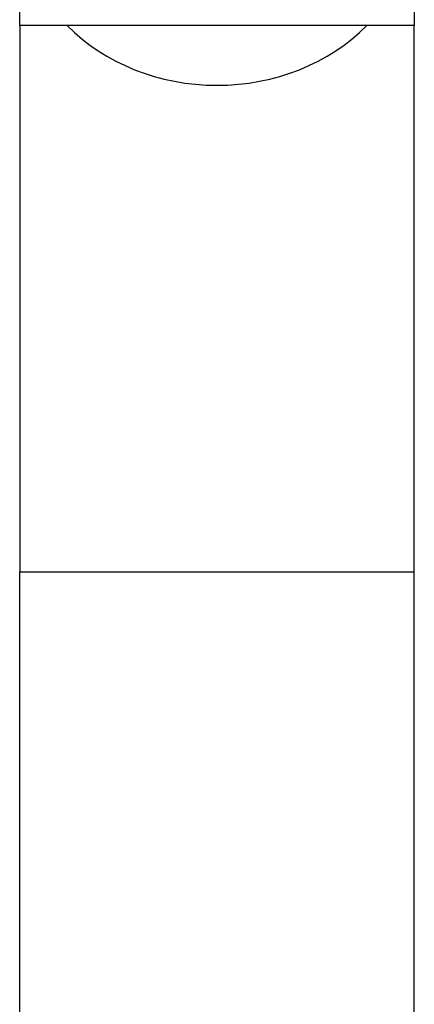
# Model space of a CAD drawing. Header units: millimetres. Extents: x 88.63 to 88.79, y 26.81 to 28.21.
# Tile 3 of 9: x 88.7292 to 88.7552, y 28.0788 to 28.1436. Entities that reach past the tile are written whole.
import ezdxf

# ---------------------------------------------------------------- set-up
doc = ezdxf.new("R2010")
doc.units = ezdxf.units.MM
doc.layers.add('SANINDUSA', color=3, linetype='Continuous')

msp = doc.modelspace()

# ---------------------------------------------------------------- linework, layer by layer
at = {"layer": 'SANINDUSA'}
for p, q in [((88.729242, 28.143238), (88.729242, 28.169488)), ((88.755242, 28.169488), (88.755242, 28.143238)), ((88.729242, 28.143238), (88.729242, 28.107264)), ((88.755242, 28.143238), (88.729242, 28.143238)), ((88.755242, 28.107264), (88.755242, 28.143238)), ((88.729242, 28.007264), (88.729242, 28.107264)), ((88.729242, 28.107264), (88.742242, 28.107264)), ((88.742242, 28.107264), (88.755242, 28.107264)), ((88.755242, 28.007264), (88.755242, 28.107264))]:
    msp.add_line(p, q, dxfattribs=at)
for start_param, end_param in [(0.708646, 1.570796), (1.570796, 2.432947)]:
    msp.add_ellipse((88.742242, 28.150565), major_axis=(-0.013, 0), ratio=0.866025, start_param=start_param, end_param=end_param, dxfattribs=at)

doc.saveas('drawing.dxf')
